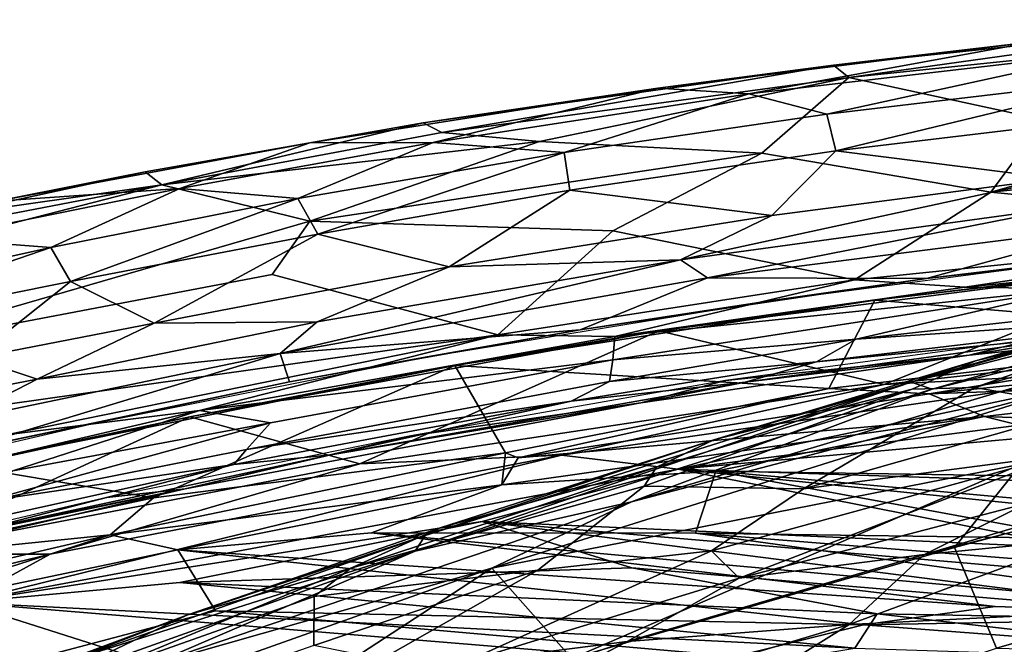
# Model space of a CAD drawing. Header units: millimetres. Extents: x -320 to 320, y -487 to 330.
# Tile 109 of 188: x -141 to -77, y 230 to 271. Entities that reach past the tile are written whole.
import ezdxf

# ---------------------------------------------------------------- set-up
doc = ezdxf.new("R2010")
doc.units = ezdxf.units.MM
doc.layers.add('Layer 01', color=7, linetype='Continuous', true_color=0x000000)

msp = doc.modelspace()

# ---------------------------------------------------------------- linework, layer by layer
at = {"layer": 'Layer 01'}
for points in [[(-86.908, 267.254, 834.987), (-87.921, 268.078, 837.058), (-59.738, 271.062, 837.925)], [(-87.921, 268.078, 837.058), (-74.629, 269.631, 839.82), (-59.738, 271.062, 837.925)], [(-86.908, 267.254, 834.987), (-59.738, 271.062, 837.925), (-61.172, 269.942, 835.648)], [(-86.908, 267.254, 834.987), (-61.172, 269.942, 835.648), (-74.085, 264.475, 829.906)], [(-87.921, 268.078, 837.058), (-99.447, 266.565, 838.957), (-74.629, 269.631, 839.82)], [(-93.471, 266.182, 843.823), (-74.629, 269.631, 839.82), (-99.447, 266.565, 838.957)], [(-74.629, 269.631, 839.82), (-93.471, 266.182, 843.823), (-69.501, 268.982, 844.888)], [(-88.344, 264.853, 849.043), (-69.501, 268.982, 844.888), (-93.471, 266.182, 843.823)], [(-88.344, 264.853, 849.043), (-67.628, 267.299, 849.846), (-69.501, 268.982, 844.888)], [(-113.639, 263.66, 834.255), (-114.862, 264.292, 836.069), (-87.921, 268.078, 837.058)], [(-114.862, 264.292, 836.069), (-99.447, 266.565, 838.957), (-87.921, 268.078, 837.058)], [(-113.639, 263.66, 834.255), (-87.921, 268.078, 837.058), (-86.908, 267.254, 834.987)], [(-113.639, 263.66, 834.255), (-86.908, 267.254, 834.987), (-107.233, 263.049, 832.36)], [(-92.615, 262.298, 829.445), (-107.233, 263.049, 832.36), (-86.908, 267.254, 834.987)], [(-92.615, 262.298, 829.445), (-86.908, 267.254, 834.987), (-74.085, 264.475, 829.906), (-77.573, 259.736, 824.892)], [(-87.757, 262.452, 853.429), (-67.628, 267.299, 849.846), (-88.344, 264.853, 849.043)], [(-87.757, 262.452, 853.429), (-66.865, 264.931, 854.316), (-67.628, 267.299, 849.846)], [(-122.312, 262.975, 837.963), (-99.447, 266.565, 838.957), (-114.862, 264.292, 836.069)], [(-114.213, 262.992, 843.033), (-99.447, 266.565, 838.957), (-122.312, 262.975, 837.963)], [(-114.213, 262.992, 843.033), (-93.471, 266.182, 843.823), (-99.447, 266.565, 838.957)], [(-105.606, 262.332, 848.304), (-93.471, 266.182, 843.823), (-114.213, 262.992, 843.033)], [(-105.606, 262.332, 848.304), (-88.344, 264.853, 849.043), (-93.471, 266.182, 843.823)], [(-77.573, 259.736, 824.892), (-74.085, 264.475, 829.906), (-55.599, 265.993, 830.043)], [(-77.573, 259.736, 824.892), (-55.599, 265.993, 830.043), (-53.637, 262.224, 825.617)], [(-88.344, 264.853, 849.043), (-105.606, 262.332, 848.304), (-105.229, 259.863, 852.591), (-87.757, 262.452, 853.429)], [(-66.865, 264.931, 854.316), (-87.757, 262.452, 853.429), (-73.329, 260.629, 858.932)], [(-132.026, 260.212, 832.899), (-133.131, 261.055, 835.117), (-114.862, 264.292, 836.069)], [(-122.312, 262.975, 837.963), (-114.862, 264.292, 836.069), (-133.131, 261.055, 835.117)], [(-132.026, 260.212, 832.899), (-114.862, 264.292, 836.069), (-113.639, 263.66, 834.255)], [(-113.639, 263.66, 834.255), (-107.233, 263.049, 832.36), (-132.026, 260.212, 832.899)], [(-133.131, 261.055, 835.117), (-142.897, 259.13, 836.12), (-122.312, 262.975, 837.963)], [(-142.897, 259.13, 836.12), (-130.846, 259.969, 842.173), (-122.312, 262.975, 837.963)], [(-122.319, 257.814, 828.45), (-132.026, 260.212, 832.899), (-107.233, 263.049, 832.36)], [(-123.09, 259.324, 847.31), (-114.213, 262.992, 843.033), (-130.846, 259.969, 842.173)], [(-122.312, 262.975, 837.963), (-130.846, 259.969, 842.173), (-114.213, 262.992, 843.033)], [(-123.09, 259.324, 847.31), (-105.606, 262.332, 848.304), (-114.213, 262.992, 843.033)], [(-122.319, 257.814, 828.45), (-107.233, 263.049, 832.36), (-92.615, 262.298, 829.445)], [(-121.783, 256.967, 851.581), (-105.606, 262.332, 848.304), (-123.09, 259.324, 847.31)], [(-102.398, 257.198, 825.02), (-122.319, 257.814, 828.45), (-92.615, 262.298, 829.445)], [(-121.783, 256.967, 851.581), (-105.229, 259.863, 852.591), (-105.606, 262.332, 848.304)], [(-91.966, 258.198, 858.011), (-87.757, 262.452, 853.429), (-105.229, 259.863, 852.591)], [(-77.573, 259.736, 824.892), (-86.526, 253.975, 820.104), (-102.398, 257.198, 825.02), (-92.615, 262.298, 829.445)], [(-87.757, 262.452, 853.429), (-91.966, 258.198, 858.011), (-73.329, 260.629, 858.932)], [(-77.573, 259.736, 824.892), (-53.637, 262.224, 825.617), (-53.459, 257.363, 820.7)], [(-133.131, 261.055, 835.117), (-132.026, 260.212, 832.899), (-146.623, 258.134, 833.604)], [(-142.897, 259.13, 836.12), (-133.131, 261.055, 835.117), (-146.623, 258.134, 833.604)], [(-163.804, 252.035, 828.814), (-132.026, 260.212, 832.899), (-122.319, 257.814, 828.45), (-152.895, 248.968, 823.82)], [(-158.034, 255.209, 831.889), (-132.026, 260.212, 832.899), (-163.804, 252.035, 828.814)], [(-132.026, 260.212, 832.899), (-158.034, 255.209, 831.889), (-146.623, 258.134, 833.604)], [(-97.953, 255.286, 859.275), (-72.263, 258.8, 860.508), (-73.329, 260.629, 858.932)], [(-97.953, 255.286, 859.275), (-73.329, 260.629, 858.932), (-91.966, 258.198, 858.011)], [(-139.317, 256.093, 846.158), (-130.846, 259.969, 842.173), (-147.037, 256.679, 840.626)], [(-147.037, 256.679, 840.626), (-130.846, 259.969, 842.173), (-142.897, 259.13, 836.12)], [(-139.317, 256.093, 846.158), (-123.09, 259.324, 847.31), (-130.846, 259.969, 842.173)], [(-113.148, 254.834, 856.715), (-105.229, 259.863, 852.591), (-121.783, 256.967, 851.581)], [(-91.966, 258.198, 858.011), (-105.229, 259.863, 852.591), (-113.148, 254.834, 856.715)], [(-53.459, 257.363, 820.7), (-86.526, 253.975, 820.104), (-77.573, 259.736, 824.892)], [(-138.034, 253.863, 850.121), (-123.09, 259.324, 847.31), (-139.317, 256.093, 846.158)], [(-138.034, 253.863, 850.121), (-121.783, 256.967, 851.581), (-123.09, 259.324, 847.31)], [(-97.953, 255.286, 859.275), (-96.195, 254.091, 859.803), (-72.263, 258.8, 860.508)], [(-96.195, 254.091, 859.803), (-69.007, 257.569, 861.147), (-72.263, 258.8, 860.508)], [(-97.953, 255.286, 859.275), (-91.966, 258.198, 858.011), (-113.148, 254.834, 856.715)], [(-122.319, 257.814, 828.45), (-124.781, 254.311, 825.099), (-152.895, 248.968, 823.82)], [(-102.398, 257.198, 825.02), (-109.966, 250.352, 819.417), (-124.781, 254.311, 825.099), (-122.319, 257.814, 828.45)], [(-96.195, 254.091, 859.803), (-81.812, 254.059, 860.666), (-69.007, 257.569, 861.147)], [(-81.812, 254.059, 860.666), (-59.934, 256.516, 861.558), (-69.007, 257.569, 861.147)], [(-132.535, 251.132, 855.139), (-121.783, 256.967, 851.581), (-138.034, 253.863, 850.121)], [(-113.148, 254.834, 856.715), (-121.783, 256.967, 851.581), (-132.535, 251.132, 855.139)], [(-109.966, 250.352, 819.417), (-102.398, 257.198, 825.02), (-86.526, 253.975, 820.104)], [(-79.29, 253.491, 819.441), (-86.526, 253.975, 820.104), (-53.459, 257.363, 820.7)], [(-79.29, 253.491, 819.441), (-53.459, 257.363, 820.7), (-44.184, 256.877, 820.036)], [(-72.119, 253.386, 819.422), (-79.29, 253.491, 819.441), (-44.184, 256.877, 820.036)], [(-156.063, 252.393, 844.137), (-139.317, 256.093, 846.158), (-147.037, 256.679, 840.626)], [(-52.315, 255.092, 580.947), (-49.444, 256.663, 578.831), (-82.806, 247.249, 587.204)], [(-49.444, 256.663, 578.831), (-58.796, 254.295, 579.595), (-82.806, 247.249, 587.204)], [(-59.934, 256.516, 861.558), (-81.812, 254.059, 860.666), (-71.215, 255.328, 856.64)], [(-156.8, 250.084, 847.402), (-138.034, 253.863, 850.121), (-139.317, 256.093, 846.158)], [(-156.8, 250.084, 847.402), (-139.317, 256.093, 846.158), (-156.063, 252.393, 844.137)], [(-121.819, 251.217, 857.483), (-113.148, 254.834, 856.715), (-132.535, 251.132, 855.139)], [(-96.195, 254.091, 859.803), (-97.953, 255.286, 859.275), (-124.252, 249.13, 857.798)], [(-121.819, 251.217, 857.483), (-124.252, 249.13, 857.798), (-97.953, 255.286, 859.275)], [(-121.819, 251.217, 857.483), (-97.953, 255.286, 859.275), (-113.148, 254.834, 856.715)], [(-99.385, 250.612, 860.713), (-64.688, 255.086, 862.397), (-85.202, 252.633, 860.482)], [(-99.385, 250.612, 860.713), (-84.574, 247.086, 861.427), (-64.688, 255.086, 862.397)], [(-81.812, 254.059, 860.666), (-92.242, 252.565, 855.601), (-71.215, 255.328, 856.64)], [(-64.688, 255.086, 862.397), (-61.763, 255.375, 861.496), (-85.202, 252.633, 860.482)], [(-57.948, 250.348, 861.556), (-85.202, 252.633, 860.482), (-61.763, 255.375, 861.496)], [(-47.646, 251.168, 862.856), (-64.688, 255.086, 862.397), (-84.574, 247.086, 861.427)], [(-81.436, 246.784, 588.278), (-52.315, 255.092, 580.947), (-82.806, 247.249, 587.204)], [(-52.202, 254.008, 581.815), (-52.315, 255.092, 580.947), (-81.436, 246.784, 588.278)], [(-109.966, 250.352, 819.417), (-151.307, 244.502, 819.542), (-152.895, 248.968, 823.82), (-124.781, 254.311, 825.099)], [(-58.796, 254.295, 579.595), (-78.583, 248.647, 584.588), (-82.806, 247.249, 587.204)], [(-78.583, 248.647, 584.588), (-58.796, 254.295, 579.595), (-62.479, 252.563, 574.262)], [(-138.034, 253.863, 850.121), (-156.8, 250.084, 847.402), (-144.369, 248.828, 853.728)], [(-138.034, 253.863, 850.121), (-144.369, 248.828, 853.728), (-132.535, 251.132, 855.139)], [(-104.555, 250.691, 859.36), (-96.195, 254.091, 859.803), (-124.252, 249.13, 857.798)], [(-86.526, 253.975, 820.104), (-102.266, 250.236, 818.85), (-109.966, 250.352, 819.417)], [(-104.555, 250.691, 859.36), (-81.812, 254.059, 860.666), (-96.195, 254.091, 859.803)], [(-81.812, 254.059, 860.666), (-104.555, 250.691, 859.36), (-92.242, 252.565, 855.601)], [(-86.526, 253.975, 820.104), (-79.29, 253.491, 819.441), (-102.266, 250.236, 818.85)], [(-101.178, 239.384, 594.598), (-52.202, 254.008, 581.815), (-81.436, 246.784, 588.278)], [(-101.178, 239.384, 594.598), (-72.891, 246.794, 587.414), (-52.202, 254.008, 581.815)], [(-72.119, 253.386, 819.422), (-102.398, 248.722, 818.683), (-102.266, 250.236, 818.85)], [(-86.416, 250.064, 819.438), (-102.398, 248.722, 818.683), (-72.119, 253.386, 819.422)], [(-72.119, 253.386, 819.422), (-102.266, 250.236, 818.85), (-79.29, 253.491, 819.441)], [(-66.119, 252.341, 819.856), (-86.416, 250.064, 819.438), (-72.119, 253.386, 819.422)], [(-104.555, 250.691, 859.36), (-114.597, 248.912, 854.144), (-92.242, 252.565, 855.601)], [(-99.385, 250.612, 860.713), (-85.202, 252.633, 860.482), (-112.785, 248.347, 858.801)], [(-88.213, 246.825, 860.235), (-112.785, 248.347, 858.801), (-85.202, 252.633, 860.482)], [(-57.948, 250.348, 861.556), (-88.213, 246.825, 860.235), (-85.202, 252.633, 860.482)], [(-63.114, 251.65, 820.935), (-86.416, 250.064, 819.438), (-66.119, 252.341, 819.856)], [(-82.746, 246.781, 579.79), (-78.583, 248.647, 584.588), (-62.479, 252.563, 574.262), (-78.627, 246.903, 572.385)], [(-78.627, 246.903, 572.385), (-62.479, 252.563, 574.262), (-62.985, 251.252, 567.998)], [(-63.114, 251.65, 820.935), (-89.039, 248.583, 820.436), (-86.416, 250.064, 819.438)], [(-63.114, 251.65, 820.935), (-70.906, 250.354, 821.935), (-89.039, 248.583, 820.436)], [(-140.219, 247.451, 855.79), (-132.535, 251.132, 855.139), (-144.369, 248.828, 853.728)], [(-140.219, 247.451, 855.79), (-121.819, 251.217, 857.483), (-132.535, 251.132, 855.139)], [(-124.252, 249.13, 857.798), (-121.819, 251.217, 857.483), (-140.219, 247.451, 855.79)], [(-47.646, 251.168, 862.856), (-84.574, 247.086, 861.427), (-67.554, 247.983, 862.053)], [(-79.007, 249.018, 823.23), (-70.906, 250.354, 821.935), (-59.559, 251.038, 823.519)], [(-59.559, 251.038, 823.519), (-74.692, 250.062, 823.939), (-79.007, 249.018, 823.23)], [(-78.627, 246.903, 572.385), (-62.985, 251.252, 567.998), (-71.129, 245.57, 557.683)], [(-151.307, 244.502, 819.542), (-109.966, 250.352, 819.417), (-142.245, 243.79, 817.864)], [(-142.245, 243.79, 817.864), (-109.966, 250.352, 819.417), (-129.566, 245.38, 817.851)], [(-130.2, 244.974, 858.329), (-99.385, 250.612, 860.713), (-112.785, 248.347, 858.801)], [(-119.019, 241.883, 859.25), (-99.385, 250.612, 860.713), (-130.2, 244.974, 858.329)], [(-102.266, 250.236, 818.85), (-129.566, 245.38, 817.851), (-109.966, 250.352, 819.417)], [(-123.64, 247.267, 857.92), (-104.555, 250.691, 859.36), (-124.252, 249.13, 857.798)], [(-104.555, 250.691, 859.36), (-123.64, 247.267, 857.92), (-114.597, 248.912, 854.144)], [(-84.574, 247.086, 861.427), (-99.385, 250.612, 860.713), (-119.019, 241.883, 859.25)], [(-79.007, 249.018, 823.23), (-93.712, 247.241, 821.859), (-70.906, 250.354, 821.935)], [(-70.906, 250.354, 821.935), (-93.712, 247.241, 821.859), (-89.039, 248.583, 820.436)], [(-88.213, 246.825, 860.235), (-57.948, 250.348, 861.556), (-81.635, 246.482, 860.43)], [(-57.948, 250.348, 861.556), (-46.387, 250.16, 861.77), (-81.635, 246.482, 860.43)], [(-102.398, 248.722, 818.683), (-129.566, 245.38, 817.851), (-102.266, 250.236, 818.85)], [(-86.416, 250.064, 819.438), (-102.625, 247.291, 819.261), (-102.398, 248.722, 818.683)], [(-89.039, 248.583, 820.436), (-102.625, 247.291, 819.261), (-86.416, 250.064, 819.438)], [(-95.017, 247.348, 823.525), (-79.007, 249.018, 823.23), (-74.692, 250.062, 823.939)], [(-46.387, 250.16, 861.77), (-58.066, 247.311, 860.444), (-81.635, 246.482, 860.43)], [(-124.252, 249.13, 857.798), (-145.542, 244.694, 855.647), (-145.755, 242.615, 855.771)], [(-145.755, 242.615, 855.771), (-123.64, 247.267, 857.92), (-124.252, 249.13, 857.798)], [(-124.252, 249.13, 857.798), (-140.219, 247.451, 855.79), (-145.542, 244.694, 855.647)], [(-79.007, 249.018, 823.23), (-100.568, 245.886, 822.742), (-93.712, 247.241, 821.859)], [(-79.007, 249.018, 823.23), (-95.017, 247.348, 823.525), (-100.568, 245.886, 822.742)], [(-157.502, 244.099, 853.334), (-140.219, 247.451, 855.79), (-144.369, 248.828, 853.728)], [(-130.2, 244.974, 858.329), (-112.785, 248.347, 858.801), (-145.276, 241.785, 855.819)], [(-112.785, 248.347, 858.801), (-132.568, 239.65, 857.058), (-145.276, 241.785, 855.819)], [(-123.64, 247.267, 857.92), (-136.462, 244.548, 852.222), (-114.597, 248.912, 854.144)], [(-109.456, 242.606, 858.849), (-132.568, 239.65, 857.058), (-112.785, 248.347, 858.801)], [(-102.398, 248.722, 818.683), (-124.883, 244.568, 817.873), (-129.566, 245.38, 817.851)], [(-102.398, 248.722, 818.683), (-102.625, 247.291, 819.261), (-126.47, 242.83, 818.434), (-124.883, 244.568, 817.873)], [(-88.213, 246.825, 860.235), (-109.456, 242.606, 858.849), (-112.785, 248.347, 858.801)], [(-89.039, 248.583, 820.436), (-105.153, 246.007, 820.04), (-102.625, 247.291, 819.261)], [(-93.712, 247.241, 821.859), (-105.153, 246.007, 820.04), (-89.039, 248.583, 820.436)], [(-82.806, 247.249, 587.204), (-78.583, 248.647, 584.588), (-95.782, 243.448, 589.096)], [(-95.782, 243.448, 589.096), (-78.583, 248.647, 584.588), (-82.746, 246.781, 579.79)], [(-67.554, 247.983, 862.053), (-105.772, 242.45, 859.939), (-98.12, 241.526, 859.094)], [(-105.772, 242.45, 859.939), (-67.554, 247.983, 862.053), (-84.574, 247.086, 861.427)], [(-61.651, 246.241, 861.002), (-67.554, 247.983, 862.053), (-98.12, 241.526, 859.094)], [(-157.502, 244.099, 853.334), (-145.542, 244.694, 855.647), (-140.219, 247.451, 855.79)], [(-145.755, 242.615, 855.771), (-136.462, 244.548, 852.222), (-123.64, 247.267, 857.92)], [(-105.153, 246.007, 820.04), (-126.47, 242.83, 818.434), (-102.625, 247.291, 819.261)], [(-100.568, 245.886, 822.742), (-120.937, 242.481, 820.892), (-93.712, 247.241, 821.859)], [(-93.712, 247.241, 821.859), (-120.937, 242.481, 820.892), (-105.153, 246.007, 820.04)], [(-84.574, 247.086, 861.427), (-119.019, 241.883, 859.25), (-105.772, 242.45, 859.939)], [(-115.672, 243.709, 822.91), (-100.568, 245.886, 822.742), (-95.017, 247.348, 823.525)], [(-115.392, 236.137, 597.456), (-81.436, 246.784, 588.278), (-82.806, 247.249, 587.204)], [(-115.392, 236.137, 597.456), (-82.806, 247.249, 587.204), (-114.729, 237.163, 595.78)], [(-82.806, 247.249, 587.204), (-95.782, 243.448, 589.096), (-114.729, 237.163, 595.78)], [(-81.635, 246.482, 860.43), (-58.066, 247.311, 860.444), (-77.989, 244.996, 859.481)], [(-77.989, 244.996, 859.481), (-58.066, 247.311, 860.444), (-47.316, 243.861, 856.89)], [(-101.178, 239.384, 594.598), (-81.436, 246.784, 588.278), (-115.392, 236.137, 597.456)], [(-75.582, 241.868, 588.673), (-72.891, 246.794, 587.414), (-110.355, 235.034, 597.576)], [(-101.178, 239.384, 594.598), (-110.355, 235.034, 597.576), (-72.891, 246.794, 587.414)], [(-108.62, 242.282, 858.755), (-109.456, 242.606, 858.849), (-88.213, 246.825, 860.235)], [(-88.213, 246.825, 860.235), (-81.635, 246.482, 860.43), (-108.62, 242.282, 858.755)], [(-77.989, 244.996, 859.481), (-108.62, 242.282, 858.755), (-81.635, 246.482, 860.43)], [(-78.627, 246.903, 572.385), (-89.886, 240.233, 563.272), (-100.341, 240.412, 578.724), (-82.746, 246.781, 579.79)], [(-100.341, 240.412, 578.724), (-99.534, 241.666, 584.485), (-82.746, 246.781, 579.79)], [(-95.782, 243.448, 589.096), (-82.746, 246.781, 579.79), (-99.534, 241.666, 584.485)], [(-71.129, 245.57, 557.683), (-89.886, 240.233, 563.272), (-78.627, 246.903, 572.385)], [(-130.488, 240.229, 821.757), (-120.937, 242.481, 820.892), (-100.568, 245.886, 822.742)], [(-100.568, 245.886, 822.742), (-115.672, 243.709, 822.91), (-130.488, 240.229, 821.757)], [(-105.153, 246.007, 820.04), (-127.295, 241.83, 819.265), (-126.47, 242.83, 818.434)], [(-105.153, 246.007, 820.04), (-120.937, 242.481, 820.892), (-127.295, 241.83, 819.265)], [(-98.12, 241.526, 859.094), (-74.868, 243.629, 859.369), (-61.651, 246.241, 861.002)], [(-141.813, 241.423, 817.02), (-155.016, 239.432, 816.056), (-129.566, 245.38, 817.851)], [(-142.245, 243.79, 817.864), (-129.566, 245.38, 817.851), (-155.016, 239.432, 816.056)], [(-124.883, 244.568, 817.873), (-141.813, 241.423, 817.02), (-129.566, 245.38, 817.851)], [(-89.886, 240.233, 563.272), (-71.129, 245.57, 557.683), (-73.117, 242.432, 551.524)], [(-136.462, 244.548, 852.222), (-145.755, 242.615, 855.771), (-157.313, 239.706, 849.698)], [(-149.867, 235.944, 856.203), (-130.2, 244.974, 858.329), (-148.779, 240.939, 856.365)], [(-119.019, 241.883, 859.25), (-130.2, 244.974, 858.329), (-149.867, 235.944, 856.203)], [(-148.779, 240.939, 856.365), (-130.2, 244.974, 858.329), (-145.276, 241.785, 855.819)], [(-124.883, 244.568, 817.873), (-143.697, 239.407, 817.287), (-141.813, 241.423, 817.02)], [(-126.47, 242.83, 818.434), (-143.697, 239.407, 817.287), (-124.883, 244.568, 817.873)], [(-108.62, 242.282, 858.755), (-77.989, 244.996, 859.481), (-109.697, 240.502, 857.664)], [(-77.989, 244.996, 859.481), (-95.645, 241.403, 857.364), (-109.697, 240.502, 857.664)], [(-95.645, 241.403, 857.364), (-77.989, 244.996, 859.481), (-61.597, 240.864, 854.439)], [(-53.079, 244.498, 538.943), (-81.931, 235.913, 547.15), (-75.242, 239.279, 546.805)], [(-53.079, 244.498, 538.943), (-52.12, 243.571, 537.187), (-81.931, 235.913, 547.15)], [(-47.316, 243.861, 856.89), (-61.597, 240.864, 854.439), (-77.989, 244.996, 859.481)], [(-130.488, 240.229, 821.757), (-115.672, 243.709, 822.91), (-135.643, 239.67, 822.114)], [(-114.729, 237.163, 595.78), (-95.782, 243.448, 589.096), (-113.742, 237.669, 593.901)], [(-99.534, 241.666, 584.485), (-113.742, 237.669, 593.901), (-95.782, 243.448, 589.096)], [(-74.868, 243.629, 859.369), (-98.12, 241.526, 859.094), (-61.197, 240.311, 855.297)], [(-52.12, 243.571, 537.187), (-71.699, 236.936, 542.969), (-81.931, 235.913, 547.15)], [(-127.295, 241.83, 819.265), (-143.697, 239.407, 817.287), (-126.47, 242.83, 818.434)], [(-109.456, 242.606, 858.849), (-109.697, 240.502, 857.664), (-135.43, 237.223, 856.432)], [(-132.568, 239.65, 857.058), (-109.456, 242.606, 858.849), (-135.43, 237.223, 856.432)], [(-109.697, 240.502, 857.664), (-109.456, 242.606, 858.849), (-108.62, 242.282, 858.755)], [(-75.582, 241.868, 588.673), (-79.965, 236.391, 590.275), (-56.091, 242.822, 584.216)], [(-50.992, 237.332, 583.393), (-56.091, 242.822, 584.216), (-79.965, 236.391, 590.275), (-77.2, 229.762, 590.03)], [(-119.019, 241.883, 859.25), (-149.867, 235.944, 856.203), (-139.355, 235.952, 856.928)], [(-145.174, 232.773, 854.796), (-98.12, 241.526, 859.094), (-105.772, 242.45, 859.939)], [(-105.772, 242.45, 859.939), (-139.355, 235.952, 856.928), (-145.174, 232.773, 854.796)], [(-143.787, 237.557, 819.901), (-120.937, 242.481, 820.892), (-130.488, 240.229, 821.757)], [(-127.295, 241.83, 819.265), (-120.937, 242.481, 820.892), (-143.787, 237.557, 819.901)], [(-119.019, 241.883, 859.25), (-139.355, 235.952, 856.928), (-105.772, 242.45, 859.939)], [(-89.886, 240.233, 563.272), (-73.117, 242.432, 551.524), (-95.928, 236.171, 559.211)], [(-94.105, 234.374, 553.647), (-95.928, 236.171, 559.211), (-73.117, 242.432, 551.524)], [(-94.105, 234.374, 553.647), (-73.117, 242.432, 551.524), (-75.242, 239.279, 546.805)], [(-132.568, 239.65, 857.058), (-151.737, 235.547, 854.902), (-145.276, 241.785, 855.819)], [(-98.12, 241.526, 859.094), (-145.174, 232.773, 854.796), (-110.983, 238.083, 856.709)], [(-127.295, 241.83, 819.265), (-144.304, 238.071, 818.413), (-143.697, 239.407, 817.287)], [(-144.304, 238.071, 818.413), (-127.295, 241.83, 819.265), (-143.787, 237.557, 819.901)], [(-100.341, 240.412, 578.724), (-119.623, 235.026, 589.849), (-99.534, 241.666, 584.485)], [(-119.623, 235.026, 589.849), (-113.742, 237.669, 593.901), (-99.534, 241.666, 584.485)], [(-118.258, 237.351, 855.177), (-109.697, 240.502, 857.664), (-95.645, 241.403, 857.364), (-96.978, 237.329, 852.991)], [(-98.12, 241.526, 859.094), (-110.983, 238.083, 856.709), (-71.777, 236.347, 851.34)], [(-75.582, 241.868, 588.673), (-110.355, 235.034, 597.576), (-105.099, 229.093, 597.007)], [(-105.099, 229.093, 597.007), (-79.965, 236.391, 590.275), (-75.582, 241.868, 588.673)], [(-61.197, 240.311, 855.297), (-98.12, 241.526, 859.094), (-57.334, 237.372, 851.833)], [(-71.777, 236.347, 851.34), (-57.334, 237.372, 851.833), (-98.12, 241.526, 859.094)], [(-71.602, 236.976, 850.533), (-96.978, 237.329, 852.991), (-95.645, 241.403, 857.364)], [(-95.645, 241.403, 857.364), (-61.597, 240.864, 854.439), (-57.485, 237.932, 850.945)], [(-57.485, 237.932, 850.945), (-71.602, 236.976, 850.533), (-95.645, 241.403, 857.364)], [(-154.341, 234.669, 820.146), (-143.787, 237.557, 819.901), (-130.488, 240.229, 821.757)], [(-130.488, 240.229, 821.757), (-153.77, 235.429, 820.872), (-154.341, 234.669, 820.146)], [(-135.643, 239.67, 822.114), (-153.77, 235.429, 820.872), (-130.488, 240.229, 821.757)], [(-130.978, 236.234, 855.455), (-135.43, 237.223, 856.432), (-109.697, 240.502, 857.664)], [(-109.697, 240.502, 857.664), (-118.258, 237.351, 855.177), (-130.978, 236.234, 855.455)], [(-100.341, 240.412, 578.724), (-107.342, 234.884, 568.728), (-122.033, 233.168, 584.883), (-119.623, 235.026, 589.849)], [(-89.886, 240.233, 563.272), (-95.928, 236.171, 559.211), (-107.342, 234.884, 568.728), (-100.341, 240.412, 578.724)], [(-132.568, 239.65, 857.058), (-135.43, 237.223, 856.432), (-151.737, 235.547, 854.902)], [(-132.906, 228.616, 603.559), (-101.178, 239.384, 594.598), (-115.392, 236.137, 597.456)], [(-132.906, 228.616, 603.559), (-110.355, 235.034, 597.576), (-101.178, 239.384, 594.598)], [(-81.931, 235.913, 547.15), (-94.105, 234.374, 553.647), (-75.242, 239.279, 546.805)], [(-110.983, 238.083, 856.709), (-145.174, 232.773, 854.796), (-130.858, 234.089, 854.372)], [(-130.858, 234.089, 854.372), (-101.148, 235.043, 852.164), (-110.983, 238.083, 856.709)], [(-71.777, 236.347, 851.34), (-110.983, 238.083, 856.709), (-52.133, 233.038, 845.669)], [(-60.236, 231.586, 844.007), (-52.133, 233.038, 845.669), (-110.983, 238.083, 856.709)], [(-60.236, 231.586, 844.007), (-110.983, 238.083, 856.709), (-101.148, 235.043, 852.164)], [(-130.978, 236.234, 855.455), (-118.258, 237.351, 855.177), (-77.303, 232.499, 844.754)], [(-113.742, 237.669, 593.901), (-130.388, 231.927, 598.607), (-114.729, 237.163, 595.78)], [(-113.742, 237.669, 593.901), (-119.623, 235.026, 589.849), (-130.388, 231.927, 598.607)], [(-57.221, 231.817, 842.299), (-118.258, 237.351, 855.177), (-96.978, 237.329, 852.991)], [(-57.221, 231.817, 842.299), (-77.303, 232.499, 844.754), (-118.258, 237.351, 855.177)], [(-135.43, 237.223, 856.432), (-152.636, 231.686, 852.986), (-160.984, 231.264, 853.094)], [(-151.737, 235.547, 854.902), (-135.43, 237.223, 856.432), (-160.984, 231.264, 853.094)], [(-152.636, 231.686, 852.986), (-135.43, 237.223, 856.432), (-130.978, 236.234, 855.455)], [(-115.392, 236.137, 597.456), (-114.729, 237.163, 595.78), (-138.308, 228.863, 602.509)], [(-138.308, 228.863, 602.509), (-114.729, 237.163, 595.78), (-130.388, 231.927, 598.607)], [(-51.601, 233.698, 844.832), (-96.978, 237.329, 852.991), (-71.602, 236.976, 850.533)], [(-51.601, 233.698, 844.832), (-57.221, 231.817, 842.299), (-96.978, 237.329, 852.991)], [(-81.931, 235.913, 547.15), (-71.699, 236.936, 542.969), (-86.881, 231.324, 547.516)], [(-66.199, 232.363, 540.338), (-86.881, 231.324, 547.516), (-71.699, 236.936, 542.969)], [(-69.753, 229.565, 588.01), (-50.992, 237.332, 583.393), (-77.2, 229.762, 590.03)], [(-128.496, 232.218, 850.075), (-141.17, 228.879, 847.129), (-152.636, 231.686, 852.986), (-130.978, 236.234, 855.455)], [(-142.358, 226.477, 605.199), (-115.392, 236.137, 597.456), (-138.308, 228.863, 602.509)], [(-132.906, 228.616, 603.559), (-115.392, 236.137, 597.456), (-142.358, 226.477, 605.199)], [(-77.303, 232.499, 844.754), (-85.948, 231.291, 843.634), (-130.978, 236.234, 855.455)], [(-128.496, 232.218, 850.075), (-130.978, 236.234, 855.455), (-85.948, 231.291, 843.634)], [(-95.928, 236.171, 559.211), (-112.117, 228.853, 559.57), (-117.594, 229.054, 565.524), (-107.342, 234.884, 568.728)], [(-94.105, 234.374, 553.647), (-112.117, 228.853, 559.57), (-95.928, 236.171, 559.211)], [(-77.2, 229.762, 590.03), (-79.965, 236.391, 590.275), (-105.099, 229.093, 597.007), (-101.088, 221.868, 596.45)], [(-139.355, 235.952, 856.928), (-163.46, 230.104, 853.522), (-145.174, 232.773, 854.796)], [(-163.46, 230.104, 853.522), (-139.355, 235.952, 856.928), (-149.867, 235.944, 856.203)], [(-81.931, 235.913, 547.15), (-101.457, 230.2, 553.413), (-94.105, 234.374, 553.647)], [(-86.881, 231.324, 547.516), (-101.457, 230.2, 553.413), (-81.931, 235.913, 547.15)], [(-135.609, 218.545, 605.725), (-110.355, 235.034, 597.576), (-137.722, 225.309, 605.464)], [(-132.906, 228.616, 603.559), (-137.722, 225.309, 605.464), (-110.355, 235.034, 597.576)], [(-136.012, 229.252, 595.11), (-130.388, 231.927, 598.607), (-119.623, 235.026, 589.849), (-136.232, 228.136, 589.398)], [(-136.232, 228.136, 589.398), (-119.623, 235.026, 589.849), (-122.033, 233.168, 584.883)], [(-105.099, 229.093, 597.007), (-110.355, 235.034, 597.576), (-135.609, 218.545, 605.725)], [(-85.052, 232.023, 846.477), (-101.148, 235.043, 852.164), (-130.858, 234.089, 854.372)], [(-107.342, 234.884, 568.728), (-122.036, 229.938, 573.171), (-122.033, 233.168, 584.883)], [(-122.036, 229.938, 573.171), (-107.342, 234.884, 568.728), (-117.594, 229.054, 565.524)], [(-85.052, 232.023, 846.477), (-60.236, 231.586, 844.007), (-101.148, 235.043, 852.164)], [(-101.457, 230.2, 553.413), (-112.117, 228.853, 559.57), (-94.105, 234.374, 553.647)], [(-86.513, 229.778, 843.176), (-130.858, 234.089, 854.372), (-145.174, 232.773, 854.796)], [(-86.513, 229.778, 843.176), (-85.052, 232.023, 846.477), (-130.858, 234.089, 854.372)], [(-134.98, 225.401, 577.39), (-136.232, 228.136, 589.398), (-122.033, 233.168, 584.883), (-122.036, 229.938, 573.171)], [(-162.51, 228.423, 851.871), (-132.064, 228.61, 847.209), (-145.174, 232.773, 854.796)], [(-93.911, 228.546, 841.905), (-86.513, 229.778, 843.176), (-145.174, 232.773, 854.796)], [(-93.911, 228.546, 841.905), (-145.174, 232.773, 854.796), (-132.064, 228.61, 847.209)], [(-94.335, 229.226, 841.133), (-141.17, 228.879, 847.129), (-128.496, 232.218, 850.075)], [(-85.948, 231.291, 843.634), (-94.335, 229.226, 841.133), (-128.496, 232.218, 850.075)], [(-66.199, 232.363, 540.338), (-106.373, 219.165, 553.092), (-86.881, 231.324, 547.516)], [(-66.199, 232.363, 540.338), (-102.348, 217.173, 551.578), (-106.373, 219.165, 553.092)], [(-64.837, 228.329, 539.631), (-102.348, 217.173, 551.578), (-66.199, 232.363, 540.338)], [(-85.948, 231.291, 843.634), (-77.303, 232.499, 844.754), (-57.221, 231.817, 842.299)], [(-169.508, 227.253, 849.738), (-152.636, 231.686, 852.986), (-141.17, 228.879, 847.129)], [(-138.308, 228.863, 602.509), (-130.388, 231.927, 598.607), (-146.191, 226.048, 603.1)], [(-130.388, 231.927, 598.607), (-136.012, 229.252, 595.11), (-146.191, 226.048, 603.1)], [(-86.513, 229.778, 843.176), (-57.339, 228.825, 839.04), (-85.052, 232.023, 846.477)], [(-85.948, 231.291, 843.634), (-57.221, 231.817, 842.299), (-56.186, 229.049, 837.224)], [(-85.052, 232.023, 846.477), (-57.339, 228.825, 839.04), (-60.236, 231.586, 844.007)], [(-101.457, 230.2, 553.413), (-86.881, 231.324, 547.516), (-115.586, 222.709, 556.821)], [(-106.373, 219.165, 553.092), (-115.586, 222.709, 556.821), (-86.881, 231.324, 547.516)], [(-94.335, 229.226, 841.133), (-85.948, 231.291, 843.634), (-56.186, 229.049, 837.224)], [(-112.117, 228.853, 559.57), (-101.457, 230.2, 553.413), (-116.47, 225.275, 558.137)], [(-115.586, 222.709, 556.821), (-116.47, 225.275, 558.137), (-101.457, 230.2, 553.413)]]:
    msp.add_3dface(points, dxfattribs=at)

doc.saveas('drawing.dxf')
